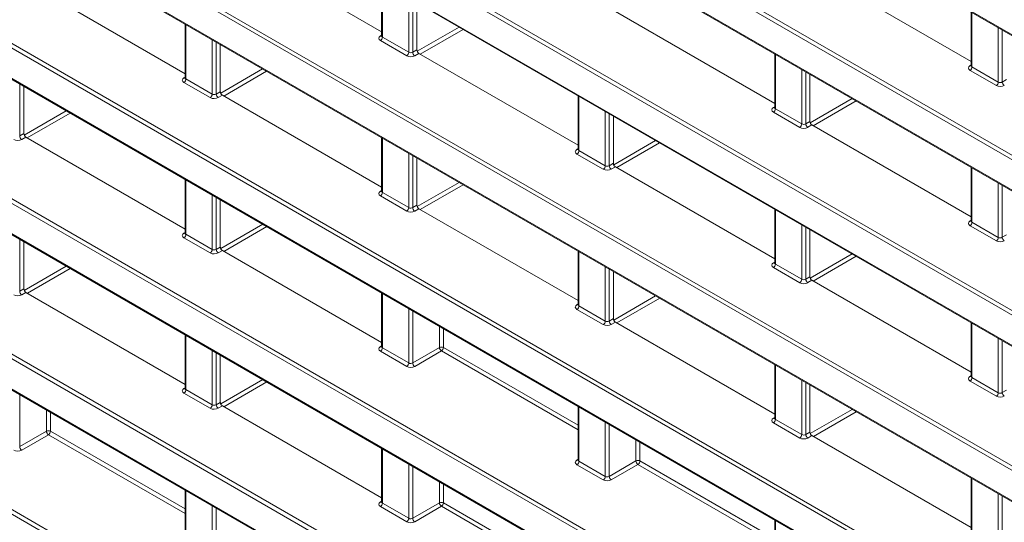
# Model space of a CAD drawing. Header units: millimetres. Extents: x 0 to 1118, y 0 to 864.
# Tile 124 of 235: x 805 to 822, y 324 to 333. Entities that reach past the tile are written whole.
import ezdxf

# ---------------------------------------------------------------- set-up
doc = ezdxf.new("R2010")
doc.units = ezdxf.units.MM

msp = doc.modelspace()

# ---------------------------------------------------------------- linework, layer by layer
at = {"color": 9, "linetype": 'Continuous', "lineweight": 0}
for p, q in [((756.061, 370.614), (854.792, 313.618)), ((854.792, 311.426), (756.061, 368.422)), ((756.096, 368.483), (854.826, 311.487)), ((756.061, 367.89), (854.792, 310.894)), ((854.792, 308.702), (756.061, 365.698)), ((756.096, 365.758), (854.826, 308.763)), ((756.061, 365.165), (854.792, 308.17)), ((854.792, 305.978), (756.061, 362.974)), ((756.096, 363.034), (854.826, 306.039)), ((756.061, 362.441), (854.792, 305.445)), ((756.096, 360.31), (854.826, 303.314)), ((854.792, 303.254), (756.061, 360.249)), ((756.061, 359.717), (854.792, 302.721)), ((854.792, 300.53), (756.061, 357.525)), ((756.096, 357.586), (854.826, 300.59)), ((756.061, 356.993), (854.792, 299.997)), ((854.792, 297.805), (756.061, 354.801)), ((756.096, 354.862), (854.826, 297.866)), ((756.061, 354.269), (854.792, 297.273)), ((837.908, 304.828), (756.061, 352.077)), ((756.096, 352.138), (837.942, 304.889)), ((811.339, 333.237), (811.339, 332.285)), ((811.8, 332.019), (811.8, 332.971)), ((811.87, 332.931), (811.87, 332.02)), ((821.68, 332.715), (821.68, 331.763)), ((807.892, 332.503), (807.892, 331.551)), ((811.303, 332.306), (811.324, 332.319)), ((811.948, 332.037), (812.683, 332.462)), ((812.754, 332.421), (812.002, 331.987)), ((822.141, 331.497), (822.141, 332.449)), ((822.211, 332.409), (822.211, 331.498)), ((808.353, 331.285), (808.353, 332.237)), ((808.423, 332.197), (808.423, 331.286)), ((811.765, 331.958), (811.304, 332.224)), ((811.339, 332.285), (811.8, 332.019)), ((811.87, 332.02), (811.943, 332.062)), ((811.978, 332), (811.905, 331.959)), ((818.233, 331.981), (818.233, 331.029)), ((821.645, 331.784), (821.666, 331.798)), ((808.501, 331.302), (809.237, 331.727)), ((809.307, 331.686), (808.556, 331.252)), ((818.694, 330.763), (818.694, 331.715)), ((818.764, 331.675), (818.764, 330.764)), ((822.107, 331.436), (821.646, 331.702)), ((821.68, 331.763), (822.141, 331.497)), ((804.976, 331.463), (804.976, 330.552)), ((807.856, 331.572), (807.877, 331.585)), ((808.318, 331.224), (807.857, 331.49)), ((807.892, 331.551), (808.353, 331.285)), ((822.211, 331.498), (822.284, 331.54)), ((808.423, 331.286), (808.495, 331.328)), ((808.531, 331.266), (808.458, 331.224)), ((814.786, 331.247), (814.786, 330.295)), ((818.842, 330.782), (819.576, 331.206)), ((819.647, 331.165), (818.895, 330.731)), ((805.054, 330.567), (805.791, 330.992)), ((805.861, 330.951), (805.109, 330.517)), ((815.247, 330.029), (815.247, 330.981)), ((815.317, 330.941), (815.317, 330.03)), ((818.197, 331.05), (818.219, 331.063)), ((818.659, 330.702), (818.199, 330.968)), ((818.233, 331.029), (818.694, 330.763)), ((818.764, 330.764), (818.837, 330.806)), ((818.872, 330.744), (818.8, 330.703)), ((804.976, 330.552), (805.048, 330.593)), ((805.084, 330.532), (805.011, 330.49)), ((811.339, 330.513), (811.339, 329.561)), ((815.395, 330.047), (816.13, 330.472)), ((816.201, 330.431), (815.449, 329.997)), ((811.8, 329.295), (811.8, 330.247)), ((814.75, 330.316), (814.772, 330.329)), ((815.212, 329.968), (814.751, 330.234)), ((814.786, 330.295), (815.247, 330.029)), ((811.87, 330.207), (811.87, 329.296)), ((815.317, 330.03), (815.39, 330.072)), ((815.425, 330.01), (815.352, 329.969)), ((821.68, 329.991), (821.68, 329.039)), ((807.892, 329.779), (807.892, 328.827)), ((811.948, 329.312), (812.684, 329.737)), ((822.141, 328.773), (822.141, 329.725)), ((811.303, 329.582), (811.324, 329.595)), ((811.339, 329.561), (811.8, 329.295)), ((812.755, 329.696), (812.003, 329.262)), ((822.211, 329.685), (822.211, 328.774)), ((808.353, 328.561), (808.353, 329.513)), ((808.423, 329.473), (808.423, 328.562)), ((811.765, 329.234), (811.304, 329.5)), ((811.87, 329.296), (811.943, 329.338)), ((811.978, 329.276), (811.905, 329.234)), ((818.233, 329.257), (818.233, 328.305)), ((821.645, 329.06), (821.666, 329.073)), ((821.68, 329.039), (822.141, 328.773)), ((807.856, 328.848), (807.877, 328.861)), ((808.501, 328.577), (809.238, 329.002)), ((809.308, 328.961), (808.557, 328.527)), ((818.694, 328.039), (818.694, 328.991)), ((818.764, 328.951), (818.764, 328.04)), ((822.107, 328.712), (821.646, 328.978)), ((804.976, 328.739), (804.976, 327.828)), ((808.318, 328.5), (807.857, 328.766)), ((807.892, 328.827), (808.353, 328.561)), ((822.211, 328.774), (822.284, 328.816)), ((808.423, 328.562), (808.495, 328.603)), ((808.531, 328.542), (808.458, 328.5)), ((814.786, 328.523), (814.786, 327.571)), ((818.197, 328.326), (818.219, 328.339)), ((818.842, 328.057), (819.577, 328.482)), ((819.648, 328.441), (818.896, 328.007)), ((805.055, 327.842), (805.792, 328.268)), ((805.862, 328.227), (805.11, 327.793)), ((815.247, 327.305), (815.247, 328.257)), ((815.317, 328.217), (815.317, 327.306)), ((818.659, 327.978), (818.199, 328.244)), ((818.233, 328.305), (818.694, 328.039)), ((818.764, 328.04), (818.837, 328.082)), ((818.872, 328.02), (818.8, 327.979)), ((804.976, 327.828), (805.048, 327.869)), ((805.084, 327.808), (805.011, 327.766)), ((811.339, 327.789), (811.339, 326.837)), ((815.395, 327.322), (816.131, 327.747)), ((816.202, 327.706), (815.45, 327.272)), ((811.8, 326.571), (811.8, 327.523)), ((811.87, 327.483), (811.87, 326.572)), ((814.75, 327.592), (814.772, 327.605)), ((815.212, 327.244), (814.751, 327.51)), ((814.786, 327.571), (815.247, 327.305)), ((815.317, 327.306), (815.39, 327.348)), ((812.339, 326.842), (812.339, 327.212)), ((812.409, 327.172), (812.409, 326.842)), ((815.425, 327.286), (815.352, 327.244)), ((821.68, 327.267), (821.68, 326.315)), ((807.892, 327.055), (807.892, 326.103)), ((822.141, 326.049), (822.141, 327.001)), ((822.211, 326.961), (822.211, 326.05)), ((808.353, 325.836), (808.353, 326.789)), ((811.303, 326.858), (811.324, 326.871)), ((811.765, 326.51), (811.304, 326.776)), ((811.339, 326.837), (811.8, 326.571)), ((811.87, 326.572), (812.339, 326.842)), ((812.374, 326.781), (811.905, 326.51)), ((814.772, 325.397), (812.374, 326.781)), ((812.409, 326.842), (814.772, 325.478)), ((808.423, 326.749), (808.423, 325.838)), ((818.233, 326.533), (818.233, 325.581)), ((808.502, 325.852), (809.239, 326.278)), ((818.694, 325.315), (818.694, 326.267)), ((821.645, 326.336), (821.666, 326.349)), ((822.107, 325.988), (821.646, 326.254)), ((821.68, 326.315), (822.141, 326.049)), ((807.856, 326.124), (807.877, 326.137)), ((807.892, 326.103), (808.353, 325.836)), ((809.309, 326.237), (808.558, 325.803)), ((818.764, 326.227), (818.764, 325.316)), ((822.211, 326.05), (822.284, 326.092)), ((804.976, 326.015), (804.976, 325.103)), ((808.318, 325.776), (807.857, 326.042)), ((805.445, 325.374), (805.445, 325.744)), ((808.423, 325.838), (808.495, 325.879)), ((808.531, 325.818), (808.458, 325.776)), ((814.786, 325.799), (814.786, 324.847)), ((818.842, 325.332), (819.578, 325.757)), ((805.515, 325.703), (805.515, 325.374)), ((818.197, 325.602), (818.219, 325.615)), ((818.233, 325.581), (818.694, 325.315)), ((819.649, 325.716), (818.897, 325.282)), ((815.247, 324.581), (815.247, 325.533)), ((815.317, 325.493), (815.317, 324.582)), ((818.659, 325.254), (818.199, 325.52)), ((804.976, 325.103), (805.445, 325.374)), ((805.48, 325.313), (805.011, 325.042)), ((807.877, 323.929), (805.48, 325.313)), ((805.515, 325.374), (807.877, 324.01)), ((815.786, 324.852), (815.786, 325.222)), ((818.764, 325.316), (818.837, 325.358)), ((818.872, 325.296), (818.8, 325.254)), ((811.339, 325.065), (811.339, 324.113)), ((815.856, 325.182), (815.856, 324.852)), ((814.75, 324.868), (814.772, 324.881)), ((811.8, 323.846), (811.8, 324.799)), ((811.87, 324.759), (811.87, 323.848)), ((815.212, 324.52), (814.751, 324.786)), ((814.786, 324.847), (815.247, 324.581)), ((815.317, 324.582), (815.786, 324.852)), ((815.821, 324.791), (815.352, 324.52)), ((818.219, 323.407), (815.821, 324.791)), ((815.856, 324.852), (818.219, 323.488)), ((821.68, 324.543), (821.68, 323.591)), ((812.339, 324.118), (812.339, 324.488)), ((812.409, 324.447), (812.409, 324.118)), ((807.892, 324.331), (807.892, 323.378)), ((822.141, 323.325), (822.141, 324.277)), ((822.211, 324.237), (822.211, 323.326)), ((808.353, 323.112), (808.353, 324.065)), ((808.423, 324.025), (808.423, 323.113)), ((811.303, 324.134), (811.324, 324.147)), ((811.765, 323.786), (811.304, 324.052)), ((811.339, 324.113), (811.8, 323.846)), ((811.87, 323.848), (812.339, 324.118)), ((812.374, 324.057), (811.905, 323.786)), ((814.772, 322.673), (812.374, 324.057)), ((812.409, 324.118), (814.772, 322.754)), ((818.233, 323.809), (818.233, 322.857))]:
    msp.add_line(p, q, dxfattribs=at)
at = {"color": 7, "linetype": 'Continuous', "lineweight": 15}
for p, q in [((756.072, 370.591), (854.802, 313.595)), ((756.072, 367.867), (854.802, 310.871)), ((756.072, 365.143), (854.802, 308.147)), ((756.072, 362.418), (854.802, 305.423)), ((756.072, 359.694), (854.802, 302.699)), ((756.072, 356.97), (854.802, 299.974)), ((756.072, 354.246), (854.802, 297.25)), ((808.531, 333.99), (811.324, 332.378)), ((818.872, 333.469), (821.666, 331.856)), ((805.084, 333.256), (807.877, 331.644)), ((811.324, 333.246), (811.324, 332.306)), ((811.943, 332.062), (811.943, 332.889)), ((815.425, 332.734), (818.219, 331.122)), ((821.666, 332.724), (821.666, 331.784)), ((807.877, 332.512), (807.877, 331.571)), ((811.324, 332.306), (811.323, 332.299)), ((808.495, 331.328), (808.495, 332.155)), ((811.978, 332), (814.772, 330.388)), ((818.219, 331.99), (818.219, 331.05)), ((821.666, 331.784), (821.664, 331.778)), ((818.837, 330.806), (818.837, 331.633)), ((807.877, 331.572), (807.876, 331.565)), ((805.048, 330.593), (805.048, 331.421)), ((808.531, 331.266), (811.324, 329.654)), ((814.772, 331.256), (814.772, 330.316)), ((818.219, 331.05), (818.217, 331.044)), ((815.39, 330.072), (815.39, 330.899)), ((818.872, 330.744), (821.666, 329.132)), ((805.084, 330.532), (807.877, 328.92)), ((811.324, 330.522), (811.324, 329.581)), ((814.771, 330.316), (814.77, 330.309)), ((811.943, 329.338), (811.943, 330.165)), ((815.425, 330.01), (818.219, 328.398)), ((821.666, 330), (821.666, 329.06)), ((807.877, 329.788), (807.877, 328.847)), ((811.324, 329.582), (811.323, 329.575)), ((808.495, 328.603), (808.495, 329.431)), ((811.978, 329.276), (814.772, 327.664)), ((818.219, 329.266), (818.219, 328.326)), ((821.666, 329.06), (821.664, 329.054)), ((807.877, 328.848), (807.876, 328.841)), ((818.837, 328.082), (818.837, 328.909)), ((805.048, 327.869), (805.048, 328.697)), ((808.531, 328.542), (811.324, 326.93)), ((814.772, 328.532), (814.772, 327.591)), ((818.219, 328.326), (818.217, 328.319)), ((815.39, 327.348), (815.39, 328.175)), ((818.872, 328.02), (821.666, 326.408)), ((805.084, 327.808), (807.877, 326.195)), ((811.324, 327.798), (811.324, 326.857)), ((814.771, 327.592), (814.77, 327.585)), ((815.425, 327.286), (818.219, 325.674)), ((821.666, 327.276), (821.666, 326.336)), ((807.877, 327.064), (807.877, 326.123)), ((811.324, 326.858), (811.323, 326.851)), ((808.495, 325.879), (808.495, 326.707)), ((818.219, 326.542), (818.219, 325.602)), ((821.666, 326.336), (821.664, 326.329)), ((807.877, 326.124), (807.876, 326.117)), ((818.837, 325.358), (818.837, 326.185)), ((808.531, 325.818), (811.324, 324.205)), ((814.772, 325.808), (814.772, 324.867)), ((818.219, 325.602), (818.217, 325.595)), ((818.872, 325.296), (821.666, 323.684)), ((811.324, 325.074), (811.324, 324.133)), ((814.771, 324.868), (814.77, 324.861)), ((821.666, 324.552), (821.666, 323.612)), ((807.877, 324.339), (807.877, 323.399)), ((811.324, 324.134), (811.323, 324.127)), ((818.219, 323.818), (818.219, 322.877))]:
    msp.add_line(p, q, dxfattribs=at)
at = {"color": 9, "linetype": 'Continuous', "lineweight": 0}
for centre, radius, start, end in [((811.318, 332.329), 0.0279, 236.5278, 281.5634), ((811.262, 332.288), 0.077, 303.2297, 357.3477), ((811.723, 332.022), 0.077, 303.2297, 357.3477), ((811.949, 332.025), 0.0793, 183.5222, 236.4778), ((821.66, 331.808), 0.0279, 236.5278, 281.5634), ((821.604, 331.766), 0.077, 303.2297, 357.3477), ((807.871, 331.595), 0.0279, 236.5278, 281.5634), ((807.815, 331.554), 0.077, 303.2297, 357.3477), ((822.064, 331.5), 0.077, 303.2297, 357.3477), ((822.291, 331.503), 0.0793, 183.5222, 236.4778), ((808.276, 331.288), 0.077, 303.2297, 357.3477), ((808.502, 331.291), 0.0793, 183.5222, 236.4778), ((818.213, 331.074), 0.0279, 236.5278, 281.5634), ((818.156, 331.032), 0.077, 303.2297, 357.3477), ((818.617, 330.766), 0.077, 303.2297, 357.3477), ((818.843, 330.769), 0.0793, 183.5222, 236.4778), ((805.055, 330.556), 0.0793, 183.5222, 236.4778), ((814.766, 330.339), 0.0279, 236.5278, 281.5634), ((814.709, 330.298), 0.077, 303.2297, 357.3477), ((815.17, 330.032), 0.077, 303.2297, 357.3477), ((815.396, 330.035), 0.0793, 183.5222, 236.4778), ((811.318, 329.605), 0.0279, 236.5278, 281.5634), ((811.262, 329.564), 0.077, 303.2297, 357.3477), ((811.723, 329.298), 0.077, 303.2297, 357.3477), ((811.949, 329.301), 0.0793, 183.5222, 236.4778), ((821.66, 329.084), 0.0279, 236.5278, 281.5634), ((821.604, 329.042), 0.077, 303.2297, 357.3477), ((807.871, 328.871), 0.0279, 236.5278, 281.5634), ((807.815, 328.83), 0.077, 303.2297, 357.3477), ((822.064, 328.776), 0.077, 303.2297, 357.3477), ((822.291, 328.779), 0.0793, 183.5222, 236.4778), ((808.276, 328.564), 0.077, 303.2297, 357.3477), ((808.502, 328.566), 0.0793, 183.5222, 236.4778), ((818.213, 328.349), 0.0279, 236.5278, 281.5634), ((818.156, 328.308), 0.077, 303.2297, 357.3477), ((818.617, 328.042), 0.077, 303.2297, 357.3477), ((818.843, 328.045), 0.0793, 183.5222, 236.4778), ((805.055, 327.832), 0.0793, 183.5222, 236.4778), ((814.766, 327.615), 0.0279, 236.5278, 281.5634), ((814.709, 327.574), 0.077, 303.2297, 357.3477), ((815.17, 327.308), 0.077, 303.2297, 357.3477), ((815.396, 327.311), 0.0793, 183.5222, 236.4778), ((811.318, 326.881), 0.0279, 236.5278, 281.5634), ((811.262, 326.84), 0.077, 303.2297, 357.3477), ((812.374, 326.773), 0.077, 62.6565, 116.7662), ((812.418, 326.847), 0.0793, 183.5222, 236.4778), ((812.332, 326.846), 0.077, 303.2297, 357.3477), ((811.723, 326.574), 0.077, 303.2297, 357.3477), ((811.949, 326.576), 0.0793, 183.5222, 236.4778), ((821.66, 326.359), 0.0279, 236.5278, 281.5634), ((821.604, 326.318), 0.077, 303.2297, 357.3477), ((807.871, 326.147), 0.0279, 236.5278, 281.5634), ((807.815, 326.106), 0.077, 303.2297, 357.3477), ((822.064, 326.052), 0.077, 303.2297, 357.3477), ((822.291, 326.055), 0.0793, 183.5222, 236.4778), ((808.276, 325.84), 0.077, 303.2297, 357.3477), ((808.502, 325.842), 0.0793, 183.5222, 236.4778), ((818.213, 325.625), 0.0279, 236.5278, 281.5634), ((818.156, 325.584), 0.077, 303.2297, 357.3477), ((805.479, 325.305), 0.077, 62.6565, 116.7662), ((805.524, 325.379), 0.0793, 183.5222, 236.4778), ((805.438, 325.377), 0.077, 303.2297, 357.3477), ((818.617, 325.318), 0.077, 303.2297, 357.3477), ((818.843, 325.321), 0.0793, 183.5222, 236.4778), ((805.055, 325.108), 0.0793, 183.5222, 236.4778), ((814.766, 324.891), 0.0279, 236.5133, 281.7062), ((814.709, 324.85), 0.077, 303.2297, 357.3477), ((815.821, 324.784), 0.077, 62.6565, 116.7662), ((815.865, 324.857), 0.0793, 183.5222, 236.4778), ((815.779, 324.856), 0.077, 303.2297, 357.3477), ((815.17, 324.584), 0.077, 303.2297, 357.3477), ((815.396, 324.586), 0.0793, 183.5222, 236.4778), ((811.318, 324.157), 0.0279, 236.5278, 281.5634), ((811.262, 324.116), 0.077, 303.2297, 357.3477), ((812.374, 324.049), 0.077, 62.6565, 116.7662), ((812.418, 324.123), 0.0793, 183.5222, 236.4778), ((812.332, 324.121), 0.077, 303.2297, 357.3477), ((811.723, 323.85), 0.077, 303.2297, 357.3477), ((811.949, 323.852), 0.0793, 183.5222, 236.4778)]:
    msp.add_arc(centre, radius, start, end, dxfattribs=at)
for centre, major_axis, ratio, start_param, end_param in [((811.375, 332.266), (0.1, 0.0015), 0.587275, 2.364613, 3.917956), ((811.374, 332.307), (0.05, 0.0016), 0.597067, 3.122887, 3.908285), ((811.836, 332), (0.1, 0.0015), 0.587275, 3.917956, 5.471299), ((811.835, 332.041), (0.05, 0.0016), 0.597067, 3.908285, 5.461628), ((821.716, 331.744), (0.1, 0.0015), 0.587275, 2.364613, 3.917956), ((821.716, 331.785), (0.05, 0.0016), 0.597067, 3.122887, 3.908285), ((807.928, 331.532), (0.1, 0.0015), 0.587275, 2.364613, 3.917956), ((807.927, 331.572), (0.05, 0.0016), 0.597067, 3.122887, 3.908285), ((822.177, 331.478), (0.1, 0.0015), 0.587275, 3.917956, 5.471299), ((822.177, 331.519), (0.05, 0.0016), 0.597067, 3.908285, 5.461628), ((808.388, 331.306), (0.05, 0.0016), 0.597067, 3.908285, 5.461628), ((808.389, 331.266), (0.1, 0.0015), 0.587275, 3.917956, 5.471299), ((818.269, 331.01), (0.1, 0.0015), 0.587275, 2.364613, 3.917956), ((818.269, 331.051), (0.05, 0.0016), 0.597067, 3.122887, 3.908285), ((818.73, 330.785), (0.05, 0.0016), 0.597067, 3.908285, 5.461628), ((818.73, 330.744), (0.1, 0.0015), 0.587275, 3.917956, 5.471299), ((804.942, 330.532), (0.1, 0.0015), 0.587275, 3.917956, 5.471299), ((814.822, 330.276), (0.1, 0.0015), 0.587275, 2.364613, 3.917956), ((814.822, 330.317), (0.05, 0.0016), 0.597067, 3.122887, 3.908285), ((815.283, 330.01), (0.1, 0.0015), 0.587275, 3.917956, 5.471299), ((815.282, 330.051), (0.05, 0.0016), 0.597067, 3.908285, 5.461628), ((811.375, 329.542), (0.1, 0.0015), 0.587275, 2.364613, 3.917956), ((811.374, 329.582), (0.05, 0.0016), 0.597067, 3.122887, 3.908285), ((811.836, 329.276), (0.1, 0.0015), 0.587275, 3.917956, 5.471299), ((811.835, 329.316), (0.05, 0.0016), 0.597067, 3.908285, 5.461628), ((821.716, 329.02), (0.1, 0.0015), 0.587275, 2.364613, 3.917956), ((821.716, 329.061), (0.05, 0.0016), 0.597067, 3.122887, 3.908285), ((807.928, 328.808), (0.1, 0.0015), 0.587275, 2.364613, 3.917956), ((807.927, 328.848), (0.05, 0.0016), 0.597067, 3.122887, 3.908285), ((822.177, 328.754), (0.1, 0.0015), 0.587275, 3.917956, 5.471299), ((822.177, 328.795), (0.05, 0.0016), 0.597067, 3.908285, 5.461628), ((808.389, 328.542), (0.1, 0.0015), 0.587275, 3.917956, 5.471299), ((808.388, 328.582), (0.05, 0.0016), 0.597067, 3.908285, 5.461628), ((818.269, 328.286), (0.1, 0.0015), 0.587275, 2.364613, 3.917956), ((818.269, 328.327), (0.05, 0.0016), 0.597067, 3.122887, 3.908285), ((818.73, 328.02), (0.1, 0.0015), 0.587275, 3.917956, 5.471299), ((818.73, 328.061), (0.05, 0.0016), 0.597067, 3.908285, 5.461628), ((804.942, 327.808), (0.1, 0.0015), 0.587275, 3.917956, 5.471299), ((814.822, 327.552), (0.1, 0.0015), 0.587275, 2.364613, 3.917956), ((814.822, 327.593), (0.05, 0.0016), 0.597067, 3.122887, 3.908285), ((815.282, 327.326), (0.05, 0.0016), 0.597067, 3.908285, 5.461628), ((815.283, 327.286), (0.1, 0.0015), 0.587275, 3.917956, 5.471299), ((811.375, 326.818), (0.1, 0.0015), 0.587275, 2.364613, 3.917956), ((811.374, 326.858), (0.05, 0.0016), 0.597067, 3.122887, 3.908285), ((811.836, 326.552), (0.1, 0.0015), 0.587275, 3.917956, 5.471299), ((811.835, 326.592), (0.05, 0.0016), 0.597067, 3.908285, 5.461628), ((821.716, 326.296), (0.1, 0.0015), 0.587275, 2.364613, 3.917956), ((821.716, 326.337), (0.05, 0.0016), 0.597067, 3.122887, 3.908285), ((807.928, 326.084), (0.1, 0.0015), 0.587275, 2.364613, 3.917956), ((807.927, 326.124), (0.05, 0.0016), 0.597067, 3.122887, 3.908285), ((822.177, 326.03), (0.1, 0.0015), 0.587275, 3.917956, 5.471299), ((822.177, 326.071), (0.05, 0.0016), 0.597067, 3.908285, 5.461628), ((808.389, 325.818), (0.1, 0.0015), 0.587275, 3.917956, 5.471299), ((808.388, 325.858), (0.05, 0.0016), 0.597067, 3.908285, 5.461628), ((818.269, 325.562), (0.1, 0.0015), 0.587275, 2.364613, 3.917956), ((818.269, 325.603), (0.05, 0.0016), 0.597067, 3.122887, 3.908285), ((818.73, 325.296), (0.1, 0.0015), 0.587275, 3.917956, 5.471299), ((818.73, 325.336), (0.05, 0.0016), 0.597067, 3.908285, 5.461628), ((804.942, 325.084), (0.1, 0.0015), 0.587275, 3.917956, 5.471299), ((814.822, 324.828), (0.1, 0.0015), 0.587275, 2.364613, 3.917956), ((814.822, 324.868), (0.05, 0.0016), 0.597067, 3.122887, 3.908285), ((815.282, 324.602), (0.05, 0.0016), 0.597067, 3.908285, 5.461628), ((815.283, 324.562), (0.1, 0.0015), 0.587275, 3.917956, 5.471299), ((811.375, 324.094), (0.1, 0.0015), 0.587275, 2.364613, 3.917956), ((811.374, 324.134), (0.05, 0.0016), 0.597067, 3.122887, 3.908285), ((811.835, 323.868), (0.05, 0.0016), 0.597067, 3.908285, 5.461628), ((811.836, 323.828), (0.1, 0.0015), 0.587275, 3.917956, 5.471299)]:
    msp.add_ellipse(centre, major_axis=major_axis, ratio=ratio, start_param=start_param, end_param=end_param, dxfattribs=at)
at = {"color": 7, "linetype": 'Continuous', "lineweight": 15}
for centre in [(811.978, 332.041), (808.531, 331.307), (818.872, 330.785), (805.084, 330.573), (815.425, 330.051), (811.978, 329.317), (808.531, 328.583), (818.872, 328.061), (805.084, 327.849), (815.425, 327.327), (808.531, 325.859), (818.872, 325.337)]:
    msp.add_ellipse(centre, major_axis=(-0.025, 0.0433), ratio=0.577557, start_param=0.785632, end_param=2.356124, dxfattribs=at)

doc.saveas('drawing.dxf')
